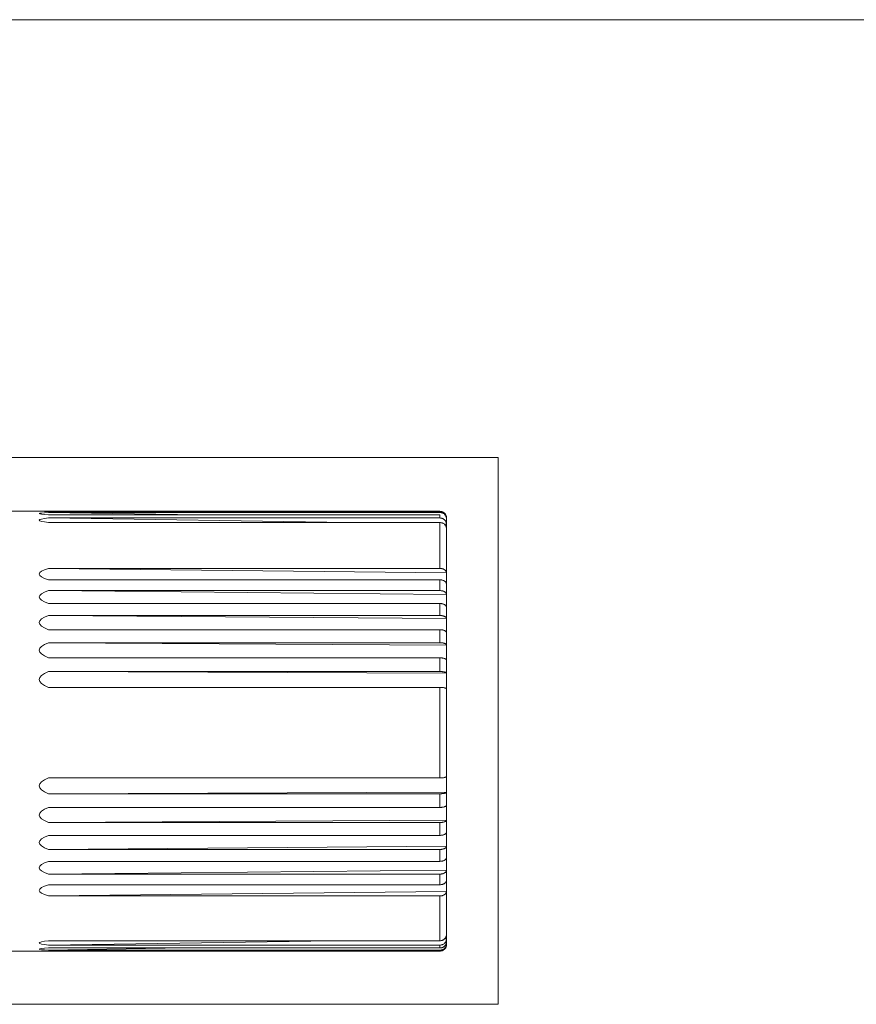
# Model space of a CAD drawing. Header units: millimetres. Extents: x 4 to 836, y 5 to 589.
# Tile 76 of 96: x 526 to 629, y 468 to 589. Entities that reach past the tile are written whole.
import ezdxf

# ---------------------------------------------------------------- set-up
doc = ezdxf.new("R2010")
doc.units = ezdxf.units.MM
doc.layers.add('1', color=7, linetype='Continuous', true_color=0xffffff)
doc.layers.add('256', color=7, linetype='Continuous', true_color=0xffffff)

msp = doc.modelspace()

# ---------------------------------------------------------------- linework, layer by layer
at = {"layer": '1', "color": 251, "linetype": 'Continuous', "lineweight": 18}
for p, q in [((584.912, 535.261), (453.895, 535.261)), ((584.912, 535.261), (584.912, 468.148)), ((453.895, 468.148), (584.912, 468.148))]:
    msp.add_line(p, q, dxfattribs=at)
at = {"layer": '1', "color": 27, "linetype": 'Continuous', "lineweight": 18}
for p, q in [((528.603, 528.672), (510.262, 528.672)), ((530.593, 528.646), (529.719, 528.66)), ((529.719, 528.66), (577.762, 528.66)), ((529.719, 528.646), (577.762, 528.646)), ((548.178, 528.218), (529.719, 528.51)), ((529.719, 528.51), (577.762, 528.51)), ((529.719, 528.218), (577.762, 528.218)), ((577.762, 527.838), (577.762, 528.218)), ((566.509, 527.273), (529.719, 527.838)), ((529.719, 527.838), (577.762, 527.838)), ((529.719, 527.273), (577.762, 527.273)), ((578.561, 527.088), (578.259, 527.093)), ((578.562, 527.871), (578.562, 527.591)), ((578.562, 527.591), (578.562, 526.806)), ((578.562, 526.806), (578.562, 520.391)), ((578.561, 521.091), (529.719, 521.649)), ((529.719, 521.649), (577.762, 521.649)), ((529.719, 520.25), (577.762, 520.25)), ((578.562, 520.391), (578.562, 517.658)), ((578.561, 518.45), (529.719, 518.927)), ((529.719, 518.927), (577.762, 518.927)), ((529.719, 517.342), (577.762, 517.342)), ((578.562, 517.658), (578.562, 514.613)), ((578.561, 515.483), (529.719, 515.869)), ((529.719, 515.869), (577.762, 515.869)), ((529.719, 514.13), (577.762, 514.13)), ((578.562, 514.613), (578.562, 511.317)), ((578.561, 512.247), (529.719, 512.534)), ((529.719, 512.534), (577.762, 512.534)), ((578.562, 511.317), (578.562, 507.833)), ((529.719, 510.675), (577.762, 510.675)), ((578.561, 508.805), (529.719, 508.989)), ((529.719, 508.989), (577.762, 508.989)), ((578.562, 507.833), (578.562, 495.156)), ((529.719, 507.045), (577.762, 507.045)), ((529.719, 495.931), (577.762, 495.931)), ((578.562, 495.156), (578.562, 491.688)), ((578.561, 494.188), (529.719, 493.993)), ((529.719, 493.993), (577.762, 493.993)), ((529.719, 492.315), (577.762, 492.315)), ((578.561, 490.763), (529.719, 490.466)), ((578.562, 491.688), (578.562, 488.414)), ((529.719, 490.466), (577.762, 490.466)), ((529.719, 488.881), (577.762, 488.881)), ((578.562, 488.414), (578.562, 485.398)), ((578.561, 487.551), (529.719, 487.156)), ((529.719, 487.156), (577.762, 487.156)), ((529.719, 485.696), (577.762, 485.696)), ((578.562, 485.398), (578.562, 482.699)), ((578.561, 484.614), (529.719, 484.129)), ((529.719, 484.129), (577.762, 484.129)), ((529.719, 482.822), (577.762, 482.822)), ((578.562, 482.699), (578.562, 476.437)), ((578.561, 482.009), (529.719, 481.443)), ((529.719, 481.443), (577.762, 481.443)), ((578.561, 476.168), (578.295, 476.164)), ((578.562, 476.437), (578.562, 475.702)), ((564.619, 475.953), (529.719, 475.416)), ((529.719, 475.953), (577.762, 475.953)), ((529.719, 475.416), (577.762, 475.416)), ((546.398, 475.06), (529.719, 474.795)), ((529.719, 475.06), (577.762, 475.06)), ((578.561, 475.57), (578.507, 475.569)), ((578.562, 475.472), (578.562, 475.472)), ((510.262, 474.672), (528.603, 474.672)), ((529.719, 474.795), (577.762, 474.795)), ((529.719, 474.684), (577.762, 474.684))]:
    msp.add_line(p, q, dxfattribs=at)
at = {"layer": '1', "color": 27, "linetype": 'Continuous', "lineweight": 13}
for p, q in [((577.762, 528.51), (577.762, 528.646)), ((577.762, 521.649), (577.762, 527.273)), ((577.762, 518.927), (577.762, 520.25)), ((577.762, 515.869), (577.762, 517.342)), ((577.762, 512.534), (577.762, 514.13)), ((577.762, 508.989), (577.762, 510.675)), ((577.762, 495.931), (577.762, 507.045)), ((577.762, 492.315), (577.762, 493.993)), ((577.762, 488.881), (577.762, 490.466)), ((577.762, 485.696), (577.762, 487.156)), ((577.762, 482.822), (577.762, 484.129)), ((577.762, 475.953), (577.762, 481.443)), ((577.762, 475.06), (577.762, 475.416)), ((577.762, 474.684), (577.762, 474.795))]:
    msp.add_line(p, q, dxfattribs=at)
at = {"layer": '1', "color": 27, "linetype": 'Continuous', "lineweight": 18}
for major_axis, ratio, start_param, end_param in [((1687.5, -26.999), 0.000112, 3.1045489, 3.17864), ((1687.5, -26.71), 0.002337, 3.1045841, 3.1786752), ((1687.5, -25.902), 0.004516, 3.1046165, 3.1787075), ((1687.5, -19.293), 0.011193, 3.1046751, 3.1787661), ((1687.5, -16.477), 0.012675, 3.1046709, 3.1787619), ((1687.5, -13.339), 0.013911, 3.1046571, 3.1787481), ((1687.5, -9.942), 0.014876, 3.1046348, 3.1787258), ((1687.5, -6.35), 0.015551, 3.1046057, 3.1786967), ((1687.5, 6.716), 0.015497, 3.1044855, 3.1785765), ((1687.5, 10.291), 0.014792, 3.1044569, 3.178548), ((1687.5, 13.666), 0.013799, 3.1044354, 3.1785264), ((1687.5, 16.774), 0.012538, 3.1044225, 3.1785135), ((1687.5, 19.555), 0.011032, 3.1044193, 3.1785103), ((1687.5, 26.006), 0.004302, 3.1044809, 3.1785719), ((1687.5, 26.763), 0.002116, 3.1045136, 3.1786046), ((1687.5, 26.999), 0.000112, 3.1415891, 3.1786364)]:
    msp.add_ellipse((2216.062, 501.672), major_axis=major_axis, ratio=ratio, start_param=start_param, end_param=end_param, dxfattribs=at)
for points, knots in [([(578.561, 527.864), (578.56, 527.916), (578.554, 527.967), (578.537, 528.043), (578.531, 528.067), (578.515, 528.117), (578.506, 528.141), (578.475, 528.212), (578.45, 528.257), (578.406, 528.321), (578.39, 528.341), (578.357, 528.381), (578.339, 528.4), (578.284, 528.454), (578.244, 528.486), (578.179, 528.529), (578.157, 528.542), (578.111, 528.566), (578.065, 528.588), (578.016, 528.605), (577.967, 528.62), (577.942, 528.626), (577.865, 528.641), (577.814, 528.646), (577.762, 528.646)], [0, 0, 0, 0, 0.125, 0.125, 0.1875, 0.1875, 0.25, 0.25, 0.375, 0.375, 0.4375, 0.4375, 0.5, 0.5, 0.625, 0.625, 0.6875, 0.6875, 0.75, 0.8125, 0.8125, 0.875, 0.875, 1, 1, 1, 1]), ([(578.561, 527.737), (578.56, 527.789), (578.554, 527.839), (578.537, 527.913), (578.531, 527.938), (578.515, 527.987), (578.506, 528.011), (578.475, 528.081), (578.45, 528.125), (578.406, 528.188), (578.39, 528.209), (578.357, 528.248), (578.339, 528.267), (578.284, 528.32), (578.244, 528.352), (578.179, 528.394), (578.157, 528.407), (578.111, 528.431), (578.065, 528.453), (578.016, 528.469), (577.967, 528.484), (577.942, 528.49), (577.865, 528.505), (577.814, 528.51), (577.762, 528.51)], [0, 0, 0, 0, 0.125, 0.125, 0.1875, 0.1875, 0.25, 0.25, 0.375, 0.375, 0.4375, 0.4375, 0.5, 0.5, 0.625, 0.625, 0.6875, 0.6875, 0.75, 0.8125, 0.8125, 0.875, 0.875, 1, 1, 1, 1]), ([(578.561, 527.088), (578.56, 527.138), (578.554, 527.187), (578.537, 527.259), (578.531, 527.283), (578.515, 527.33), (578.506, 527.354), (578.475, 527.422), (578.45, 527.465), (578.406, 527.526), (578.39, 527.546), (578.357, 527.584), (578.339, 527.602), (578.284, 527.654), (578.244, 527.685), (578.179, 527.726), (578.157, 527.738), (578.111, 527.761), (578.065, 527.782), (578.016, 527.799), (577.967, 527.813), (577.942, 527.819), (577.865, 527.833), (577.814, 527.838), (577.762, 527.838)], [0, 0, 0, 0, 0.125, 0.125, 0.1875, 0.1875, 0.25, 0.25, 0.375, 0.375, 0.4375, 0.4375, 0.5, 0.5, 0.625, 0.625, 0.6875, 0.6875, 0.75, 0.8125, 0.8125, 0.875, 0.875, 1, 1, 1, 1]), ([(578.561, 526.524), (578.56, 526.574), (578.554, 526.623), (578.537, 526.695), (578.531, 526.719), (578.515, 526.766), (578.506, 526.789), (578.475, 526.857), (578.45, 526.9), (578.406, 526.961), (578.39, 526.981), (578.357, 527.019), (578.339, 527.037), (578.284, 527.089), (578.244, 527.12), (578.179, 527.161), (578.157, 527.174), (578.111, 527.197), (578.065, 527.218), (578.016, 527.234), (577.967, 527.248), (577.942, 527.254), (577.865, 527.269), (577.814, 527.273), (577.762, 527.273)], [0, 0, 0, 0, 0.125, 0.125, 0.1875, 0.1875, 0.25, 0.25, 0.375, 0.375, 0.4375, 0.4375, 0.5, 0.5, 0.625, 0.625, 0.6875, 0.6875, 0.75, 0.8125, 0.8125, 0.875, 0.875, 1, 1, 1, 1]), ([(578.561, 521.091), (578.561, 521.109), (578.559, 521.128), (578.553, 521.165), (578.548, 521.183), (578.532, 521.236), (578.516, 521.271), (578.485, 521.323), (578.473, 521.339), (578.448, 521.371), (578.421, 521.402), (578.39, 521.432), (578.357, 521.46), (578.339, 521.474), (578.302, 521.499), (578.283, 521.512), (578.252, 521.529), (578.242, 521.535), (578.221, 521.546), (578.21, 521.551), (578.156, 521.576), (578.111, 521.593), (578.039, 521.614), (578.015, 521.62), (577.978, 521.628), (577.965, 521.631), (577.94, 521.635), (577.928, 521.637), (577.864, 521.646), (577.813, 521.649), (577.762, 521.649)], [0, 0, 0, 0, 0.0625, 0.0625, 0.125, 0.125, 0.25, 0.25, 0.3125, 0.3125, 0.375, 0.4375, 0.4375, 0.5, 0.5, 0.5625, 0.5625, 0.59375, 0.59375, 0.625, 0.625, 0.75, 0.75, 0.8125, 0.8125, 0.84375, 0.84375, 0.875, 0.875, 1, 1, 1, 1]), ([(578.561, 519.692), (578.561, 519.71), (578.559, 519.729), (578.553, 519.765), (578.548, 519.783), (578.532, 519.837), (578.516, 519.872), (578.485, 519.923), (578.473, 519.94), (578.448, 519.972), (578.421, 520.003), (578.39, 520.032), (578.357, 520.061), (578.339, 520.074), (578.302, 520.1), (578.283, 520.112), (578.252, 520.13), (578.242, 520.135), (578.221, 520.146), (578.21, 520.152), (578.156, 520.177), (578.111, 520.194), (578.039, 520.215), (578.015, 520.221), (577.978, 520.229), (577.965, 520.231), (577.94, 520.236), (577.928, 520.238), (577.864, 520.246), (577.813, 520.25), (577.762, 520.25)], [0, 0, 0, 0, 0.0625, 0.0625, 0.125, 0.125, 0.25, 0.25, 0.3125, 0.3125, 0.375, 0.4375, 0.4375, 0.5, 0.5, 0.5625, 0.5625, 0.59375, 0.59375, 0.625, 0.625, 0.75, 0.75, 0.8125, 0.8125, 0.84375, 0.84375, 0.875, 0.875, 1, 1, 1, 1]), ([(578.561, 518.45), (578.56, 518.482), (578.554, 518.513), (578.537, 518.559), (578.531, 518.574), (578.515, 518.604), (578.506, 518.619), (578.475, 518.662), (578.45, 518.69), (578.406, 518.728), (578.39, 518.741), (578.357, 518.765), (578.339, 518.777), (578.284, 518.81), (578.244, 518.829), (578.179, 518.855), (578.157, 518.864), (578.111, 518.878), (578.065, 518.891), (578.016, 518.902), (577.967, 518.911), (577.942, 518.915), (577.865, 518.924), (577.814, 518.927), (577.762, 518.927)], [0, 0, 0, 0, 0.125, 0.125, 0.1875, 0.1875, 0.25, 0.25, 0.375, 0.375, 0.4375, 0.4375, 0.5, 0.5, 0.625, 0.625, 0.6875, 0.6875, 0.75, 0.8125, 0.8125, 0.875, 0.875, 1, 1, 1, 1]), ([(578.561, 516.866), (578.56, 516.897), (578.554, 516.928), (578.537, 516.974), (578.531, 516.989), (578.515, 517.019), (578.506, 517.034), (578.475, 517.078), (578.45, 517.105), (578.406, 517.144), (578.39, 517.156), (578.357, 517.181), (578.339, 517.192), (578.284, 517.225), (578.244, 517.245), (578.179, 517.271), (578.157, 517.279), (578.111, 517.294), (578.065, 517.307), (578.016, 517.317), (577.967, 517.326), (577.942, 517.33), (577.865, 517.339), (577.814, 517.342), (577.762, 517.342)], [0, 0, 0, 0, 0.125, 0.125, 0.1875, 0.1875, 0.25, 0.25, 0.375, 0.375, 0.4375, 0.4375, 0.5, 0.5, 0.625, 0.625, 0.6875, 0.6875, 0.75, 0.8125, 0.8125, 0.875, 0.875, 1, 1, 1, 1]), ([(578.561, 515.483), (578.56, 515.509), (578.554, 515.534), (578.537, 515.571), (578.531, 515.583), (578.515, 515.607), (578.506, 515.62), (578.475, 515.655), (578.45, 515.677), (578.406, 515.708), (578.39, 515.718), (578.357, 515.738), (578.339, 515.747), (578.284, 515.774), (578.244, 515.79), (578.179, 515.811), (578.157, 515.817), (578.111, 515.829), (578.065, 515.84), (578.016, 515.849), (577.967, 515.856), (577.942, 515.859), (577.865, 515.866), (577.814, 515.869), (577.762, 515.869)], [0, 0, 0, 0, 0.125, 0.125, 0.1875, 0.1875, 0.25, 0.25, 0.375, 0.375, 0.4375, 0.4375, 0.5, 0.5, 0.625, 0.625, 0.6875, 0.6875, 0.75, 0.8125, 0.8125, 0.875, 0.875, 1, 1, 1, 1]), ([(578.561, 513.744), (578.56, 513.77), (578.554, 513.795), (578.537, 513.832), (578.531, 513.844), (578.515, 513.868), (578.506, 513.881), (578.475, 513.916), (578.45, 513.938), (578.406, 513.969), (578.39, 513.979), (578.357, 513.999), (578.339, 514.008), (578.284, 514.035), (578.244, 514.051), (578.179, 514.072), (578.157, 514.078), (578.111, 514.09), (578.065, 514.101), (578.016, 514.11), (577.967, 514.117), (577.942, 514.12), (577.865, 514.127), (577.814, 514.13), (577.762, 514.13)], [0, 0, 0, 0, 0.125, 0.125, 0.1875, 0.1875, 0.25, 0.25, 0.375, 0.375, 0.4375, 0.4375, 0.5, 0.5, 0.625, 0.625, 0.6875, 0.6875, 0.75, 0.8125, 0.8125, 0.875, 0.875, 1, 1, 1, 1]), ([(578.561, 512.247), (578.56, 512.266), (578.554, 512.285), (578.537, 512.312), (578.531, 512.321), (578.515, 512.34), (578.506, 512.349), (578.475, 512.375), (578.45, 512.391), (578.406, 512.415), (578.39, 512.422), (578.357, 512.437), (578.339, 512.444), (578.284, 512.464), (578.244, 512.476), (578.179, 512.491), (578.157, 512.496), (578.111, 512.505), (578.065, 512.513), (578.016, 512.519), (577.967, 512.525), (577.942, 512.527), (577.865, 512.533), (577.814, 512.534), (577.762, 512.534)], [0, 0, 0, 0, 0.125, 0.125, 0.1875, 0.1875, 0.25, 0.25, 0.375, 0.375, 0.4375, 0.4375, 0.5, 0.5, 0.625, 0.625, 0.6875, 0.6875, 0.75, 0.8125, 0.8125, 0.875, 0.875, 1, 1, 1, 1]), ([(578.561, 510.387), (578.56, 510.406), (578.554, 510.425), (578.537, 510.453), (578.531, 510.462), (578.515, 510.48), (578.506, 510.489), (578.475, 510.515), (578.45, 510.532), (578.406, 510.555), (578.39, 510.563), (578.357, 510.577), (578.339, 510.584), (578.284, 510.604), (578.244, 510.616), (578.179, 510.632), (578.157, 510.637), (578.111, 510.645), (578.065, 510.653), (578.016, 510.66), (577.967, 510.665), (577.942, 510.667), (577.865, 510.673), (577.814, 510.675), (577.762, 510.675)], [0, 0, 0, 0, 0.125, 0.125, 0.1875, 0.1875, 0.25, 0.25, 0.375, 0.375, 0.4375, 0.4375, 0.5, 0.5, 0.625, 0.625, 0.6875, 0.6875, 0.75, 0.8125, 0.8125, 0.875, 0.875, 1, 1, 1, 1]), ([(578.561, 508.805), (578.56, 508.817), (578.554, 508.829), (578.537, 508.847), (578.531, 508.853), (578.515, 508.864), (578.506, 508.87), (578.475, 508.887), (578.45, 508.897), (578.406, 508.912), (578.39, 508.917), (578.357, 508.926), (578.339, 508.931), (578.284, 508.943), (578.244, 508.951), (578.179, 508.961), (578.157, 508.964), (578.111, 508.97), (578.065, 508.975), (578.016, 508.979), (577.967, 508.982), (577.942, 508.984), (577.865, 508.987), (577.814, 508.989), (577.762, 508.989)], [0, 0, 0, 0, 0.125, 0.125, 0.1875, 0.1875, 0.25, 0.25, 0.375, 0.375, 0.4375, 0.4375, 0.5, 0.5, 0.625, 0.625, 0.6875, 0.6875, 0.75, 0.8125, 0.8125, 0.875, 0.875, 1, 1, 1, 1]), ([(578.561, 506.861), (578.56, 506.873), (578.554, 506.885), (578.537, 506.903), (578.531, 506.909), (578.515, 506.92), (578.506, 506.926), (578.475, 506.943), (578.45, 506.953), (578.406, 506.968), (578.39, 506.973), (578.357, 506.982), (578.339, 506.987), (578.284, 506.999), (578.244, 507.007), (578.179, 507.017), (578.157, 507.02), (578.111, 507.026), (578.065, 507.031), (578.016, 507.035), (577.967, 507.038), (577.942, 507.04), (577.865, 507.043), (577.814, 507.045), (577.762, 507.045)], [0, 0, 0, 0, 0.125, 0.125, 0.1875, 0.1875, 0.25, 0.25, 0.375, 0.375, 0.4375, 0.4375, 0.5, 0.5, 0.625, 0.625, 0.6875, 0.6875, 0.75, 0.8125, 0.8125, 0.875, 0.875, 1, 1, 1, 1]), ([(578.561, 496.125), (578.56, 496.112), (578.554, 496.099), (578.537, 496.081), (578.531, 496.074), (578.515, 496.062), (578.506, 496.056), (578.475, 496.039), (578.45, 496.027), (578.406, 496.012), (578.39, 496.006), (578.357, 495.997), (578.339, 495.992), (578.284, 495.978), (578.244, 495.97), (578.179, 495.96), (578.157, 495.957), (578.111, 495.951), (578.065, 495.945), (578.016, 495.941), (577.967, 495.937), (577.942, 495.936), (577.865, 495.932), (577.814, 495.931), (577.762, 495.931)], [0, 0, 0, 0, 0.125, 0.125, 0.1875, 0.1875, 0.25, 0.25, 0.375, 0.375, 0.4375, 0.4375, 0.5, 0.5, 0.625, 0.625, 0.6875, 0.6875, 0.75, 0.8125, 0.8125, 0.875, 0.875, 1, 1, 1, 1]), ([(578.561, 494.188), (578.56, 494.175), (578.554, 494.162), (578.537, 494.144), (578.531, 494.137), (578.515, 494.125), (578.506, 494.119), (578.475, 494.101), (578.45, 494.09), (578.406, 494.074), (578.39, 494.069), (578.357, 494.059), (578.339, 494.055), (578.284, 494.041), (578.244, 494.033), (578.179, 494.023), (578.157, 494.019), (578.111, 494.013), (578.065, 494.008), (578.016, 494.004), (577.967, 494), (577.942, 493.998), (577.865, 493.995), (577.814, 493.993), (577.762, 493.993)], [0, 0, 0, 0, 0.125, 0.125, 0.1875, 0.1875, 0.25, 0.25, 0.375, 0.375, 0.4375, 0.4375, 0.5, 0.5, 0.625, 0.625, 0.6875, 0.6875, 0.75, 0.8125, 0.8125, 0.875, 0.875, 1, 1, 1, 1]), ([(578.561, 492.613), (578.56, 492.593), (578.554, 492.573), (578.537, 492.545), (578.531, 492.535), (578.515, 492.516), (578.506, 492.507), (578.475, 492.48), (578.45, 492.463), (578.406, 492.439), (578.39, 492.431), (578.357, 492.416), (578.339, 492.409), (578.284, 492.388), (578.244, 492.376), (578.179, 492.359), (578.157, 492.354), (578.111, 492.345), (578.065, 492.337), (578.016, 492.33), (577.967, 492.325), (577.942, 492.322), (577.865, 492.317), (577.814, 492.315), (577.762, 492.315)], [0, 0, 0, 0, 0.125, 0.125, 0.1875, 0.1875, 0.25, 0.25, 0.375, 0.375, 0.4375, 0.4375, 0.5, 0.5, 0.625, 0.625, 0.6875, 0.6875, 0.75, 0.8125, 0.8125, 0.875, 0.875, 1, 1, 1, 1]), ([(578.561, 490.763), (578.56, 490.744), (578.554, 490.724), (578.537, 490.696), (578.531, 490.686), (578.515, 490.667), (578.506, 490.658), (578.475, 490.631), (578.45, 490.614), (578.406, 490.59), (578.39, 490.582), (578.357, 490.567), (578.339, 490.559), (578.284, 490.539), (578.244, 490.527), (578.179, 490.51), (578.157, 490.505), (578.111, 490.496), (578.065, 490.488), (578.016, 490.481), (577.967, 490.476), (577.942, 490.473), (577.865, 490.468), (577.814, 490.466), (577.762, 490.466)], [0, 0, 0, 0, 0.125, 0.125, 0.1875, 0.1875, 0.25, 0.25, 0.375, 0.375, 0.4375, 0.4375, 0.5, 0.5, 0.625, 0.625, 0.6875, 0.6875, 0.75, 0.8125, 0.8125, 0.875, 0.875, 1, 1, 1, 1]), ([(578.561, 489.277), (578.56, 489.25), (578.554, 489.224), (578.537, 489.186), (578.531, 489.174), (578.515, 489.149), (578.506, 489.137), (578.475, 489.101), (578.45, 489.078), (578.406, 489.046), (578.39, 489.035), (578.357, 489.015), (578.339, 489.006), (578.284, 488.978), (578.244, 488.962), (578.179, 488.94), (578.157, 488.934), (578.111, 488.922), (578.065, 488.911), (578.016, 488.902), (577.967, 488.894), (577.942, 488.891), (577.865, 488.884), (577.814, 488.881), (577.762, 488.881)], [0, 0, 0, 0, 0.125, 0.125, 0.1875, 0.1875, 0.25, 0.25, 0.375, 0.375, 0.4375, 0.4375, 0.5, 0.5, 0.625, 0.625, 0.6875, 0.6875, 0.75, 0.8125, 0.8125, 0.875, 0.875, 1, 1, 1, 1]), ([(578.561, 487.551), (578.56, 487.525), (578.554, 487.499), (578.537, 487.461), (578.531, 487.449), (578.515, 487.424), (578.506, 487.411), (578.475, 487.376), (578.45, 487.353), (578.406, 487.321), (578.39, 487.31), (578.357, 487.29), (578.339, 487.281), (578.284, 487.253), (578.244, 487.237), (578.179, 487.215), (578.157, 487.209), (578.111, 487.197), (578.065, 487.186), (578.016, 487.177), (577.967, 487.169), (577.942, 487.166), (577.865, 487.159), (577.814, 487.156), (577.762, 487.156)], [0, 0, 0, 0, 0.125, 0.125, 0.1875, 0.1875, 0.25, 0.25, 0.375, 0.375, 0.4375, 0.4375, 0.5, 0.5, 0.625, 0.625, 0.6875, 0.6875, 0.75, 0.8125, 0.8125, 0.875, 0.875, 1, 1, 1, 1]), ([(578.561, 486.182), (578.56, 486.149), (578.554, 486.118), (578.537, 486.071), (578.531, 486.056), (578.515, 486.025), (578.506, 486.01), (578.475, 485.966), (578.45, 485.938), (578.406, 485.898), (578.39, 485.886), (578.357, 485.861), (578.339, 485.849), (578.284, 485.816), (578.244, 485.796), (578.179, 485.769), (578.157, 485.761), (578.111, 485.746), (578.065, 485.732), (578.016, 485.722), (577.967, 485.713), (577.942, 485.709), (577.865, 485.699), (577.814, 485.696), (577.762, 485.696)], [0, 0, 0, 0, 0.125, 0.125, 0.1875, 0.1875, 0.25, 0.25, 0.375, 0.375, 0.4375, 0.4375, 0.5, 0.5, 0.625, 0.625, 0.6875, 0.6875, 0.75, 0.8125, 0.8125, 0.875, 0.875, 1, 1, 1, 1]), ([(578.561, 484.614), (578.56, 484.582), (578.554, 484.55), (578.537, 484.504), (578.531, 484.488), (578.515, 484.458), (578.506, 484.442), (578.475, 484.398), (578.45, 484.37), (578.406, 484.331), (578.39, 484.318), (578.357, 484.293), (578.339, 484.282), (578.284, 484.248), (578.244, 484.228), (578.179, 484.202), (578.157, 484.194), (578.111, 484.179), (578.065, 484.165), (578.016, 484.154), (577.967, 484.145), (577.942, 484.141), (577.865, 484.132), (577.814, 484.129), (577.762, 484.129)], [0, 0, 0, 0, 0.125, 0.125, 0.1875, 0.1875, 0.25, 0.25, 0.375, 0.375, 0.4375, 0.4375, 0.5, 0.5, 0.625, 0.625, 0.6875, 0.6875, 0.75, 0.8125, 0.8125, 0.875, 0.875, 1, 1, 1, 1]), ([(578.561, 483.388), (578.56, 483.351), (578.554, 483.314), (578.537, 483.259), (578.531, 483.241), (578.515, 483.206), (578.506, 483.188), (578.475, 483.137), (578.45, 483.104), (578.406, 483.058), (578.39, 483.043), (578.357, 483.014), (578.339, 483.001), (578.284, 482.962), (578.244, 482.938), (578.179, 482.907), (578.157, 482.898), (578.111, 482.88), (578.065, 482.865), (578.016, 482.852), (577.967, 482.842), (577.942, 482.837), (577.865, 482.826), (577.814, 482.822), (577.762, 482.822)], [0, 0, 0, 0, 0.125, 0.125, 0.1875, 0.1875, 0.25, 0.25, 0.375, 0.375, 0.4375, 0.4375, 0.5, 0.5, 0.625, 0.625, 0.6875, 0.6875, 0.75, 0.8125, 0.8125, 0.875, 0.875, 1, 1, 1, 1]), ([(578.561, 482.009), (578.56, 481.972), (578.554, 481.935), (578.537, 481.88), (578.531, 481.862), (578.515, 481.827), (578.506, 481.809), (578.475, 481.757), (578.45, 481.725), (578.406, 481.679), (578.39, 481.664), (578.357, 481.635), (578.339, 481.621), (578.284, 481.582), (578.244, 481.559), (578.179, 481.528), (578.157, 481.519), (578.111, 481.501), (578.065, 481.485), (578.016, 481.473), (577.967, 481.462), (577.942, 481.458), (577.865, 481.447), (577.814, 481.443), (577.762, 481.443)], [0, 0, 0, 0, 0.125, 0.125, 0.1875, 0.1875, 0.25, 0.25, 0.375, 0.375, 0.4375, 0.4375, 0.5, 0.5, 0.625, 0.625, 0.6875, 0.6875, 0.75, 0.8125, 0.8125, 0.875, 0.875, 1, 1, 1, 1]), ([(578.561, 476.706), (578.56, 476.656), (578.554, 476.607), (578.537, 476.535), (578.531, 476.511), (578.515, 476.463), (578.506, 476.44), (578.475, 476.371), (578.45, 476.328), (578.406, 476.267), (578.39, 476.247), (578.357, 476.209), (578.339, 476.19), (578.284, 476.138), (578.244, 476.107), (578.179, 476.066), (578.157, 476.054), (578.111, 476.03), (578.065, 476.01), (578.016, 475.993), (577.967, 475.979), (577.942, 475.973), (577.865, 475.958), (577.814, 475.953), (577.762, 475.953)], [0, 0, 0, 0, 0.125, 0.125, 0.1875, 0.1875, 0.25, 0.25, 0.375, 0.375, 0.4375, 0.4375, 0.5, 0.5, 0.625, 0.625, 0.6875, 0.6875, 0.75, 0.8125, 0.8125, 0.875, 0.875, 1, 1, 1, 1]), ([(578.561, 476.168), (578.56, 476.118), (578.554, 476.069), (578.537, 475.997), (578.531, 475.973), (578.515, 475.925), (578.506, 475.902), (578.475, 475.833), (578.45, 475.79), (578.406, 475.729), (578.39, 475.709), (578.357, 475.671), (578.339, 475.653), (578.284, 475.601), (578.244, 475.57), (578.179, 475.529), (578.157, 475.516), (578.111, 475.493), (578.065, 475.472), (578.016, 475.455), (577.967, 475.441), (577.942, 475.435), (577.865, 475.42), (577.814, 475.416), (577.762, 475.416)], [0, 0, 0, 0, 0.125, 0.125, 0.1875, 0.1875, 0.25, 0.25, 0.375, 0.375, 0.4375, 0.4375, 0.5, 0.5, 0.625, 0.625, 0.6875, 0.6875, 0.75, 0.8125, 0.8125, 0.875, 0.875, 1, 1, 1, 1]), ([(578.561, 475.834), (578.56, 475.783), (578.554, 475.732), (578.537, 475.658), (578.531, 475.633), (578.515, 475.584), (578.506, 475.56), (578.475, 475.49), (578.45, 475.445), (578.406, 475.382), (578.39, 475.362), (578.357, 475.323), (578.339, 475.304), (578.284, 475.25), (578.244, 475.218), (578.179, 475.176), (578.157, 475.163), (578.111, 475.139), (578.065, 475.118), (578.016, 475.101), (577.967, 475.086), (577.942, 475.08), (577.865, 475.065), (577.814, 475.06), (577.762, 475.06)], [0, 0, 0, 0, 0.125, 0.125, 0.1875, 0.1875, 0.25, 0.25, 0.375, 0.375, 0.4375, 0.4375, 0.5, 0.5, 0.625, 0.625, 0.6875, 0.6875, 0.75, 0.8125, 0.8125, 0.875, 0.875, 1, 1, 1, 1]), ([(578.561, 475.57), (578.56, 475.518), (578.554, 475.468), (578.537, 475.393), (578.531, 475.369), (578.515, 475.32), (578.506, 475.296), (578.475, 475.225), (578.45, 475.181), (578.406, 475.118), (578.39, 475.097), (578.357, 475.058), (578.339, 475.039), (578.284, 474.986), (578.244, 474.954), (578.179, 474.912), (578.157, 474.898), (578.111, 474.875), (578.065, 474.853), (578.016, 474.836), (577.967, 474.822), (577.942, 474.815), (577.865, 474.8), (577.814, 474.795), (577.762, 474.795)], [0, 0, 0, 0, 0.125, 0.125, 0.1875, 0.1875, 0.25, 0.25, 0.375, 0.375, 0.4375, 0.4375, 0.5, 0.5, 0.625, 0.625, 0.6875, 0.6875, 0.75, 0.8125, 0.8125, 0.875, 0.875, 1, 1, 1, 1]), ([(578.561, 475.466), (578.56, 475.414), (578.554, 475.363), (578.537, 475.288), (578.531, 475.263), (578.515, 475.214), (578.506, 475.189), (578.475, 475.118), (578.45, 475.073), (578.406, 475.01), (578.39, 474.989), (578.357, 474.949), (578.339, 474.93), (578.284, 474.876), (578.244, 474.844), (578.179, 474.802), (578.157, 474.788), (578.111, 474.764), (578.065, 474.743), (578.016, 474.725), (577.967, 474.711), (577.942, 474.704), (577.865, 474.689), (577.814, 474.684), (577.762, 474.684)], [0, 0, 0, 0, 0.125, 0.125, 0.1875, 0.1875, 0.25, 0.25, 0.375, 0.375, 0.4375, 0.4375, 0.5, 0.5, 0.625, 0.625, 0.6875, 0.6875, 0.75, 0.8125, 0.8125, 0.875, 0.875, 1, 1, 1, 1])]:
    msp.add_open_spline(points, degree=3, knots=knots, dxfattribs=at)
for points in [[(578.562, 527.871), (578.562, 527.869), (578.562, 527.867), (578.561, 527.864)], [(578.561, 527.737), (578.562, 527.688), (578.562, 527.64), (578.562, 527.591)], [(578.562, 527.591), (578.562, 527.542), (578.562, 527.494), (578.561, 527.445)], [(578.561, 527.088), (578.562, 526.994), (578.562, 526.9), (578.562, 526.806)], [(578.562, 526.806), (578.562, 526.712), (578.562, 526.618), (578.561, 526.524)], [(578.561, 521.091), (578.562, 520.858), (578.562, 520.624), (578.562, 520.391)], [(578.562, 520.391), (578.562, 520.158), (578.562, 519.925), (578.561, 519.692)], [(578.561, 518.45), (578.562, 518.186), (578.562, 517.922), (578.562, 517.658)], [(578.562, 517.658), (578.562, 517.394), (578.562, 517.13), (578.561, 516.866)], [(578.561, 515.483), (578.562, 515.193), (578.562, 514.903), (578.562, 514.613)], [(578.562, 514.613), (578.562, 514.324), (578.562, 514.034), (578.561, 513.744)], [(578.561, 512.247), (578.562, 511.937), (578.562, 511.627), (578.562, 511.317)], [(578.562, 511.317), (578.562, 511.007), (578.562, 510.697), (578.561, 510.387)], [(578.561, 508.805), (578.562, 508.481), (578.562, 508.157), (578.562, 507.833)], [(578.562, 507.833), (578.562, 507.509), (578.562, 507.185), (578.561, 506.861)], [(578.561, 496.125), (578.562, 495.802), (578.562, 495.479), (578.562, 495.156)], [(578.562, 495.156), (578.562, 494.834), (578.562, 494.511), (578.561, 494.188)], [(578.561, 492.613), (578.562, 492.304), (578.562, 491.996), (578.562, 491.688)], [(578.562, 491.688), (578.562, 491.38), (578.562, 491.072), (578.561, 490.763)], [(578.561, 489.277), (578.562, 488.989), (578.562, 488.702), (578.562, 488.414)], [(578.562, 488.414), (578.562, 488.126), (578.562, 487.839), (578.561, 487.551)], [(578.561, 486.182), (578.562, 485.92), (578.562, 485.659), (578.562, 485.398)], [(578.562, 485.398), (578.562, 485.137), (578.562, 484.876), (578.561, 484.614)], [(578.561, 483.388), (578.562, 483.159), (578.562, 482.929), (578.562, 482.699)], [(578.562, 482.699), (578.562, 482.469), (578.562, 482.239), (578.561, 482.009)], [(578.561, 476.706), (578.562, 476.617), (578.562, 476.527), (578.562, 476.437)], [(578.562, 476.437), (578.562, 476.348), (578.562, 476.258), (578.561, 476.168)], [(578.561, 475.834), (578.562, 475.79), (578.562, 475.746), (578.562, 475.702)], [(578.562, 475.702), (578.562, 475.658), (578.562, 475.614), (578.561, 475.57)]]:
    msp.add_open_spline(points, degree=3, dxfattribs=at)
at = {"layer": '256', "color": 3, "linetype": 'Continuous', "lineweight": 18}
msp.add_line((15, 589), (836, 589), dxfattribs=at)

doc.saveas('drawing.dxf')
